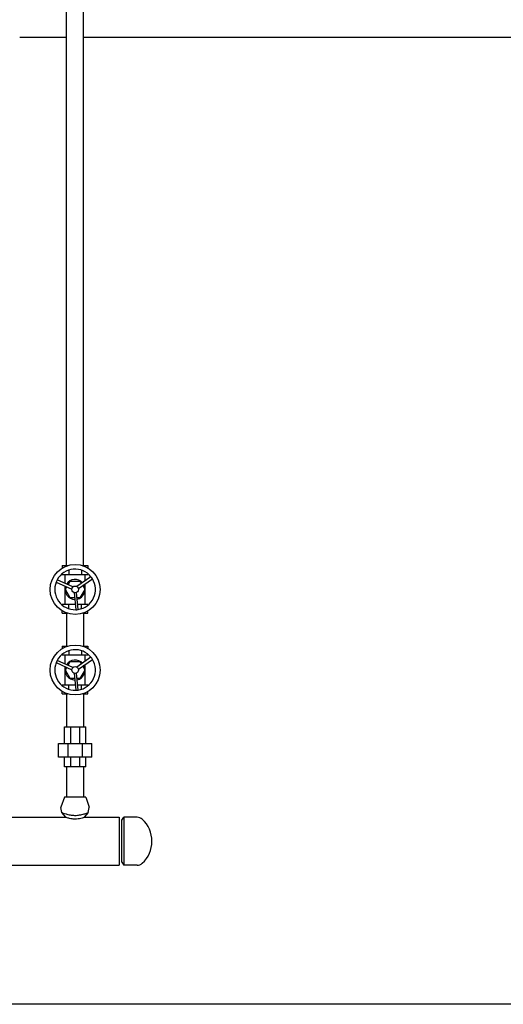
# Model space of a CAD drawing. Header units: inches. Extents: x 24 to 1128, y -94 to 748.
# Tile 20 of 256: x 254 to 278, y 180 to 229. Entities that reach past the tile are written whole.
import ezdxf

# ---------------------------------------------------------------- set-up
doc = ezdxf.new("R2010")
doc.units = ezdxf.units.IN
doc.header["$LTSCALE"] = 32
doc.header["$MEASUREMENT"] = 0
doc.layers.add('Visible (ANSI)', color=7, linetype='Continuous', lineweight=30)

msp = doc.modelspace()

# ---------------------------------------------------------------- linework, layer by layer
at = {"layer": 'Visible (ANSI)'}
for p, q in [((256.06302, 201.83787), (256.06302, 233.20287)), ((256.90302, 201.83787), (256.90302, 233.20287)), ((253.73302, 228.06287), (256.06302, 228.06287)), ((256.90302, 228.06287), (285.92052, 228.06287)), ((255.84657, 201.83787), (255.84657, 201.72116)), ((255.84657, 201.83787), (256.10488, 201.83787)), ((255.84657, 201.43939), (255.84657, 201.4048)), ((255.84657, 201.4048), (256.16479, 201.4048)), ((255.98696, 200.9552), (255.98696, 201.4048)), ((256.16479, 201.614), (256.16479, 201.4048)), ((256.16479, 201.4048), (256.80124, 201.4048)), ((256.80124, 201.614), (256.80124, 201.4048)), ((256.80124, 201.4048), (257.11947, 201.4048)), ((256.86116, 201.83787), (257.11947, 201.83787)), ((256.97908, 201.08145), (256.97908, 201.4048)), ((257.11947, 201.83787), (257.11947, 201.72116)), ((257.11947, 201.43939), (257.11947, 201.4048)), ((255.54355, 201.02414), (256.31595, 200.66591)), ((256.36813, 200.77841), (255.59573, 201.13665)), ((256.13315, 200.88739), (256.24151, 201.07508)), ((256.24151, 201.07508), (256.72453, 201.07508)), ((257.27091, 201.28669), (256.57447, 200.79689)), ((256.64581, 200.69545), (257.34225, 201.18525)), ((256.72453, 201.07508), (256.79542, 200.95229)), ((256.97908, 199.90874), (256.97908, 200.92984)), ((255.98696, 199.90874), (255.98696, 200.81849)), ((256, 200.65677), (256.07089, 200.77956)), ((256.24151, 200.23847), (256, 200.65677)), ((256.43512, 200.49645), (256.51108, 199.64842)), ((256.6346, 199.65949), (256.55864, 200.50751)), ((256.96604, 200.65677), (256.72453, 200.23847)), ((256.85768, 200.84446), (256.96604, 200.65677)), ((255.84657, 199.87415), (255.84657, 199.90874)), ((256.16479, 199.90874), (255.84657, 199.90874)), ((256.48776, 199.90874), (256.16479, 199.90874)), ((256.16479, 199.69954), (256.16479, 199.90874)), ((256.45823, 200.23847), (256.24151, 200.23847)), ((256.72453, 200.23847), (256.58274, 200.23847)), ((256.80124, 199.90874), (256.61227, 199.90874)), ((256.80124, 199.69954), (256.80124, 199.90874)), ((257.11947, 199.90874), (256.80124, 199.90874)), ((257.11947, 199.87415), (257.11947, 199.90874)), ((255.84657, 199.47567), (255.84657, 199.59238)), ((255.84657, 199.47567), (256.10488, 199.47567)), ((256.06302, 199.47567), (256.06302, 197.83787)), ((256.86116, 199.47567), (257.11947, 199.47567)), ((256.90302, 199.47567), (256.90302, 197.83787)), ((257.11947, 199.47567), (257.11947, 199.59238)), ((255.84657, 197.83787), (255.84657, 197.72116)), ((255.84657, 197.83787), (256.10488, 197.83787)), ((256.16479, 197.614), (256.16479, 197.4048)), ((256.80124, 197.614), (256.80124, 197.4048)), ((256.86116, 197.83787), (257.11947, 197.83787)), ((257.11947, 197.83787), (257.11947, 197.72116)), ((255.54355, 197.02414), (256.31595, 196.66591)), ((256.36813, 196.77841), (255.59573, 197.13665)), ((255.84657, 197.43939), (255.84657, 197.4048)), ((255.84657, 197.4048), (256.16479, 197.4048)), ((255.98696, 196.9552), (255.98696, 197.4048)), ((256.13315, 196.88739), (256.24151, 197.07508)), ((256.16479, 197.4048), (256.80124, 197.4048)), ((256.24151, 197.07508), (256.72453, 197.07508)), ((257.27091, 197.28669), (256.57447, 196.79689)), ((256.64581, 196.69545), (257.34225, 197.18525)), ((256.72453, 197.07508), (256.79542, 196.95229)), ((256.80124, 197.4048), (257.11947, 197.4048)), ((256.97908, 197.08145), (256.97908, 197.4048)), ((257.11947, 197.43939), (257.11947, 197.4048)), ((255.98696, 195.90874), (255.98696, 196.81849)), ((256, 196.65677), (256.07089, 196.77956)), ((256.24151, 196.23847), (256, 196.65677)), ((256.43512, 196.49645), (256.51108, 195.64842)), ((256.6346, 195.65949), (256.55864, 196.50751)), ((256.96604, 196.65677), (256.72453, 196.23847)), ((256.85768, 196.84446), (256.96604, 196.65677)), ((256.97908, 195.90874), (256.97908, 196.92984)), ((256.45823, 196.23847), (256.24151, 196.23847)), ((256.72453, 196.23847), (256.58274, 196.23847)), ((255.84657, 195.87415), (255.84657, 195.90874)), ((256.16479, 195.90874), (255.84657, 195.90874)), ((255.84657, 195.47567), (255.84657, 195.59238)), ((256.48776, 195.90874), (256.16479, 195.90874)), ((256.16479, 195.69954), (256.16479, 195.90874)), ((256.80124, 195.90874), (256.61227, 195.90874)), ((256.80124, 195.69954), (256.80124, 195.90874)), ((257.11947, 195.90874), (256.80124, 195.90874)), ((257.11947, 195.87415), (257.11947, 195.90874)), ((257.11947, 195.47567), (257.11947, 195.59238)), ((255.84657, 195.47567), (256.10488, 195.47567)), ((256.06302, 195.47567), (256.06302, 193.83049)), ((256.86116, 195.47567), (257.11947, 195.47567)), ((256.90302, 195.47567), (256.90302, 193.83049)), ((255.95152, 193.83049), (256.26287, 193.83049)), ((255.95152, 193.00372), (255.95152, 193.83049)), ((256.26287, 193.00372), (256.26287, 193.83049)), ((256.26287, 193.83049), (256.70317, 193.83049)), ((256.70317, 193.83049), (257.01452, 193.83049)), ((256.70317, 193.83049), (256.70317, 193.00372)), ((257.01452, 193.00372), (257.01452, 193.83049)), ((255.65625, 193.00372), (256.14056, 193.00372)), ((255.65625, 192.33443), (255.65625, 193.00372)), ((256.14056, 193.00372), (256.82548, 193.00372)), ((256.14056, 192.33443), (256.14056, 193.00372)), ((256.82548, 193.00372), (257.30979, 193.00372)), ((256.82548, 193.00372), (256.82548, 192.33443)), ((257.30979, 192.33443), (257.30979, 193.00372)), ((256.14056, 192.33443), (255.65625, 192.33443)), ((255.95152, 191.84427), (255.95152, 192.33443)), ((256.82548, 192.33443), (256.14056, 192.33443)), ((256.26287, 191.84427), (256.26287, 192.33443)), ((256.70317, 192.33443), (256.70317, 191.84427)), ((257.30979, 192.33443), (256.82548, 192.33443)), ((257.01452, 191.84427), (257.01452, 192.33443)), ((256.26287, 191.84427), (255.95152, 191.84427)), ((256.06302, 191.84427), (256.06302, 190.34427)), ((256.70317, 191.84427), (256.26287, 191.84427)), ((257.01452, 191.84427), (256.70317, 191.84427)), ((256.90302, 191.84427), (256.90302, 190.34427)), ((255.95402, 190.34427), (255.78149, 189.8536)), ((257.01202, 190.34427), (255.95402, 190.34427)), ((257.01202, 190.34427), (257.18455, 189.8536)), ((255.82867, 189.57953), (255.78037, 189.83913)), ((257.13736, 189.57953), (257.18567, 189.83913)), ((252.06114, 189.34427), (256.02989, 189.34427)), ((256.02989, 189.34427), (255.82867, 189.57953)), ((257.13736, 189.57953), (256.93614, 189.34427)), ((256.93614, 189.34427), (258.67052, 189.34427)), ((258.67052, 189.34427), (258.67052, 186.96927)), ((258.79552, 189.20277), (258.90601, 189.34677)), ((258.79552, 187.11077), (258.79552, 189.20277)), ((258.90601, 189.34677), (258.90601, 186.96677)), ((259.56175, 189.34677), (258.90601, 189.34677)), ((220.48302, 186.96927), (258.67052, 186.96927)), ((258.79552, 187.11077), (258.90601, 186.96677)), ((259.56175, 186.96677), (258.90601, 186.96677)), ((285.92052, 180.06287), (227.54552, 180.06287))]:
    msp.add_line(p, q, dxfattribs=at)
for centre, radius in [((256.48302, 200.65677), 1.24016), ((256.48302, 200.65677), 0.16732), ((256.48302, 196.65677), 1.24016), ((256.48302, 196.65677), 0.16732)]:
    msp.add_circle(centre, radius, dxfattribs=at)
for centre, radius, start, end in [((256.48302, 200.65677), 1.00874, 38.642414, 151.593963), ((256.48302, 200.65677), 1.00874, 158.642414, 271.593963), ((256.48302, 200.65677), 1.00874, 151.593963, 158.642414), ((256.48302, 200.65677), 0.49606, 42.298945, 147.937433), ((256.48302, 200.65677), 0.49606, 282.298945, 27.937433), ((256.48302, 200.65677), 1.00874, 278.642414, 31.593963), ((256.48302, 200.65677), 1.00874, 31.593963, 38.642414), ((256.48302, 200.65677), 0.49606, 162.298945, 267.937433), ((256.48302, 200.65677), 1.00874, 271.593963, 278.642414), ((256.48302, 196.65677), 1.00874, 38.642414, 151.593963), ((256.48302, 196.65677), 1.00874, 158.642414, 271.593963), ((256.48302, 196.65677), 1.00874, 151.593963, 158.642414), ((256.48302, 196.65677), 0.49606, 42.298945, 147.937433), ((256.48302, 196.65677), 1.00874, 278.642414, 31.593963), ((256.48302, 196.65677), 1.00874, 31.593963, 38.642414), ((256.48302, 196.65677), 0.49606, 162.298945, 267.937433), ((256.48302, 196.65677), 0.49606, 282.298945, 27.937433), ((256.48302, 196.65677), 1.00874, 271.593963, 278.642414), ((255.80802, 189.84427), 0.02812, 160.626996, 190.540932), ((257.15802, 189.84427), 0.02812, 349.459068, 19.373004), ((259.56175, 188.97177), 0.375, 47.518967, 90), ((258.81544, 188.15677), 1.48008, 312.481033, 47.518967), ((259.56175, 187.34177), 0.375, 270, 312.481033)]:
    msp.add_arc(centre, radius, start, end, dxfattribs=at)
for points, knots in [([(255.82867, 189.57952), (255.82867, 189.57952), (255.82995, 189.57907), (255.84091, 189.57511), (255.86291, 189.56712), (255.93135, 189.54378), (255.97735, 189.52859), (256.09187, 189.49551), (256.16136, 189.4777), (256.30769, 189.45179), (256.3828, 189.44353), (256.45961, 189.44217), (256.46742, 189.44203), (256.47523, 189.44197), (256.48302, 189.44196)], [7.87242578, 7.87242578, 7.87242578, 7.87242578, 8.04732413, 8.04732413, 8.62130842, 8.62130842, 9.20146664, 9.20146664, 9.83041405, 9.83041405, 10.41613674, 10.41613674, 10.41613674, 10.47570435, 10.47570435, 10.47570435, 10.47570435]), ([(256.48302, 189.25702), (256.47287, 189.25702), (256.46272, 189.25715), (256.41261, 189.25845), (256.37337, 189.26154), (256.2867, 189.27235), (256.24115, 189.2811), (256.17912, 189.29579), (256.1589, 189.30118), (256.10218, 189.31751), (256.07322, 189.32771), (256.04357, 189.33876), (256.03634, 189.34166), (256.03082, 189.34389), (256.02989, 189.34427), (256.02989, 189.34427)], [5.6136033, 5.6136033, 5.6136033, 5.6136033, 5.69124838, 5.69124838, 5.99705437, 5.99705437, 6.39622941, 6.39622941, 6.61468368, 6.61468368, 7.07535259, 7.07535259, 7.34665405, 7.34665405, 7.48550737, 7.48550737, 7.48550737, 7.48550737]), ([(256.48302, 189.44196), (256.55879, 189.44202), (256.63348, 189.44872), (256.78735, 189.47349), (256.86353, 189.4926), (256.98952, 189.52869), (257.03992, 189.54549), (257.10965, 189.56943), (257.13009, 189.5769), (257.13683, 189.57934), (257.13737, 189.57953), (257.13737, 189.57952)], [0.05956761, 0.05956761, 0.05956761, 0.05956761, 0.63886837, 0.63886837, 1.31634073, 1.31634073, 1.95572398, 1.95572398, 2.55150995, 2.55150995, 2.66473017, 2.66473017, 2.66473017, 2.66473017]), ([(256.93614, 189.34427), (256.93614, 189.34427), (256.93532, 189.34393), (256.93034, 189.34192), (256.9236, 189.33921), (256.8964, 189.32901), (256.87037, 189.31975), (256.79877, 189.29848), (256.75286, 189.28665), (256.6564, 189.26897), (256.60824, 189.26262), (256.53318, 189.25783), (256.50813, 189.25702), (256.48302, 189.25702)], [3.74207999, 3.74207999, 3.74207999, 3.74207999, 3.8717767, 3.8717767, 4.13633225, 4.13633225, 4.56945756, 4.56945756, 5.03148517, 5.03148517, 5.42144785, 5.42144785, 5.6136033, 5.6136033, 5.6136033, 5.6136033])]:
    msp.add_open_spline(points, degree=3, knots=knots, dxfattribs=at)
msp.add_open_spline([(256.93614, 189.34427), (256.93614, 189.34427), (256.93614, 189.34427), (256.93614, 189.34427)], degree=3, dxfattribs=at)

doc.saveas('drawing.dxf')
